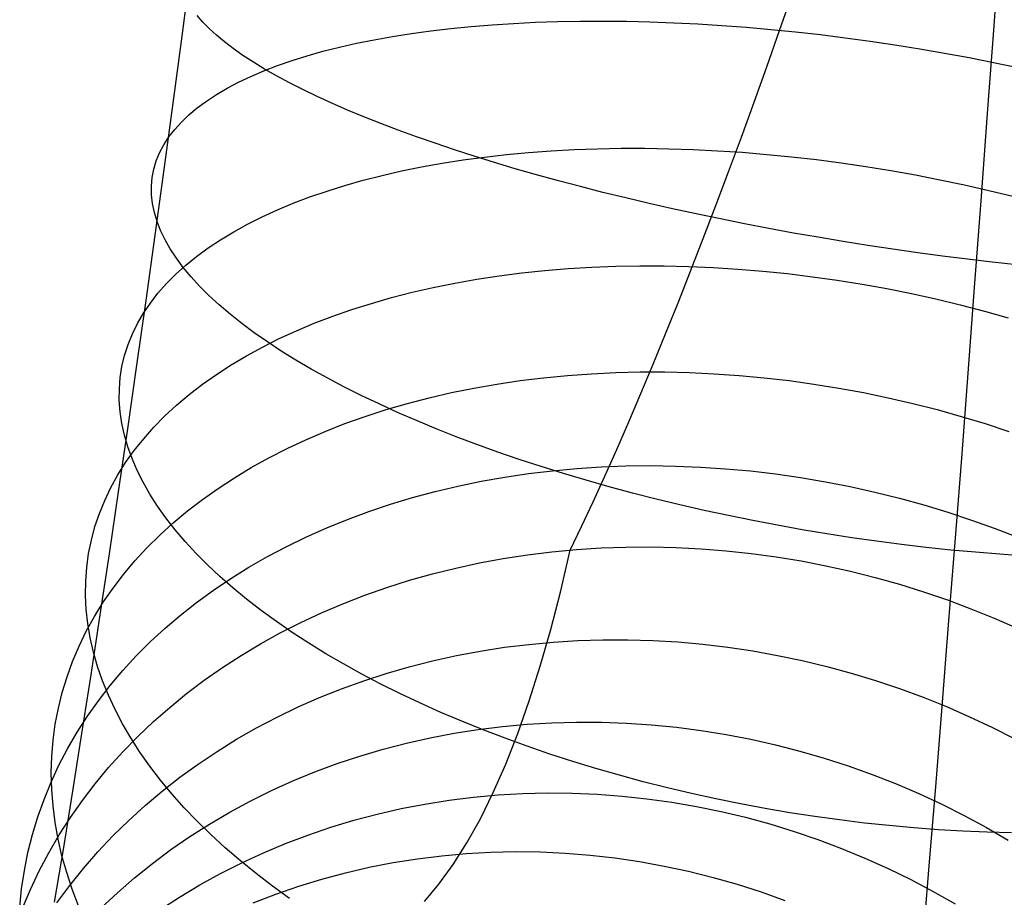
# Model space of a CAD drawing. Header units: millimetres. Extents: x 119 to 175.9, y -203.1 to -153.8.
# Tile 61 of 256: x 125.1 to 126.5, y -181.3 to -180.1. Entities that reach past the tile are written whole.
import ezdxf

# ---------------------------------------------------------------- set-up
doc = ezdxf.new("R2010")
doc.units = ezdxf.units.MM
doc.header["$MEASUREMENT"] = 0
doc.layers.add('Layer 01', color=5, linetype='Continuous', true_color=0x0000ff)

msp = doc.modelspace()

# ---------------------------------------------------------------- linework, layer by layer
at = {"layer": 'Layer 01'}
for p, q in [((126.4446, -180.0871, 32.8462), (126.4532, -179.9678, 32.8298)), ((125.3484, -180.1011, 33.7249), (125.3603, -180.0103, 33.7126)), ((126.155, -180.0936, 34.8411), (126.1721, -180.0443, 34.8255)), ((125.3763, -180.0821, 33.5919), (125.3688, -180.0733, 33.6239)), ((125.3849, -180.0909, 33.5602), (125.3763, -180.0821, 33.5919)), ((125.7112, -180.0907, 34.6542), (125.7389, -180.0879, 34.6737)), ((125.7389, -180.0879, 34.6737), (125.7671, -180.0856, 34.6923)), ((125.7671, -180.0856, 34.6923), (125.796, -180.0837, 34.71)), ((125.796, -180.0837, 34.71), (125.8254, -180.0823, 34.7268)), ((125.8254, -180.0823, 34.7268), (125.8554, -180.0813, 34.7426)), ((125.8554, -180.0813, 34.7426), (125.8859, -180.0807, 34.7575)), ((125.8859, -180.0807, 34.7575), (125.9169, -180.0806, 34.7713)), ((125.9169, -180.0806, 34.7713), (125.9482, -180.0809, 34.7842)), ((125.9482, -180.0809, 34.7842), (125.98, -180.0816, 34.796)), ((125.98, -180.0816, 34.796), (126.0121, -180.0828, 34.8068)), ((126.0121, -180.0828, 34.8068), (126.0446, -180.0844, 34.8166)), ((126.0446, -180.0844, 34.8166), (126.0773, -180.0865, 34.8252)), ((126.0773, -180.0865, 34.8252), (126.1103, -180.0889, 34.8329)), ((126.4359, -180.2057, 32.8667), (126.4446, -180.0871, 32.8462)), ((125.3364, -180.1914, 33.7404), (125.3484, -180.1011, 33.7249)), ((125.3947, -180.0998, 33.5289), (125.3849, -180.0909, 33.5602)), ((125.4056, -180.1089, 33.4979), (125.3947, -180.0998, 33.5289)), ((125.6079, -180.1059, 34.5678), (125.6326, -180.1014, 34.5906)), ((125.6326, -180.1014, 34.5906), (125.6581, -180.0974, 34.6127)), ((125.6581, -180.0974, 34.6127), (125.6843, -180.0938, 34.6339)), ((125.6843, -180.0938, 34.6339), (125.7112, -180.0907, 34.6542)), ((126.1103, -180.0889, 34.8329), (126.1434, -180.0919, 34.8394)), ((126.1379, -180.1423, 34.8585), (126.155, -180.0936, 34.8411)), ((126.1434, -180.0919, 34.8394), (126.1767, -180.0952, 34.8449)), ((126.1767, -180.0952, 34.8449), (126.2101, -180.0989, 34.8492)), ((126.2101, -180.0989, 34.8492), (126.2436, -180.1031, 34.8525)), ((125.4175, -180.1179, 33.4674), (125.4056, -180.1089, 33.4979)), ((125.5609, -180.1159, 34.52), (125.584, -180.1107, 34.5443)), ((125.584, -180.1107, 34.5443), (125.6079, -180.1059, 34.5678)), ((126.2436, -180.1031, 34.8525), (126.2772, -180.1077, 34.8547)), ((126.2772, -180.1077, 34.8547), (126.3107, -180.1127, 34.8557)), ((126.3107, -180.1127, 34.8557), (126.3442, -180.1181, 34.8557)), ((125.4306, -180.1271, 33.4374), (125.4175, -180.1179, 33.4674)), ((125.4447, -180.1362, 33.4078), (125.4306, -180.1271, 33.4374)), ((125.4969, -180.1339, 34.443), (125.5173, -180.1276, 34.4693)), ((125.5173, -180.1276, 34.4693), (125.5386, -180.1215, 34.495)), ((125.5386, -180.1215, 34.495), (125.5609, -180.1159, 34.52)), ((126.3442, -180.1181, 34.8557), (126.3776, -180.1238, 34.8545)), ((126.3776, -180.1238, 34.8545), (126.4109, -180.13, 34.8523)), ((125.4599, -180.1454, 33.3788), (125.4447, -180.1362, 33.4078)), ((125.4588, -180.1479, 34.3886), (125.4774, -180.1407, 34.4161)), ((125.4774, -180.1407, 34.4161), (125.4969, -180.1339, 34.443)), ((126.4109, -180.13, 34.8523), (126.444, -180.1365, 34.8489)), ((126.444, -180.1365, 34.8489), (126.4769, -180.1435, 34.8444)), ((125.4413, -180.1553, 34.3606), (125.4588, -180.1479, 34.3886)), ((125.4761, -180.1547, 33.3504), (125.4599, -180.1454, 33.3788)), ((125.4933, -180.1639, 33.3226), (125.4761, -180.1547, 33.3504)), ((126.1207, -180.1903, 34.8775), (126.1379, -180.1423, 34.8585)), ((125.4092, -180.1714, 34.303), (125.4247, -180.1632, 34.3321)), ((125.4247, -180.1632, 34.3321), (125.4413, -180.1553, 34.3606)), ((125.5115, -180.1732, 33.2954), (125.4933, -180.1639, 33.3226)), ((125.3813, -180.1887, 34.2437), (125.3947, -180.1799, 34.2736)), ((125.3947, -180.1799, 34.2736), (125.4092, -180.1714, 34.303)), ((125.5307, -180.1824, 33.2688), (125.5115, -180.1732, 33.2954)), ((125.3242, -180.2811, 33.759), (125.3364, -180.1914, 33.7404)), ((125.3689, -180.1978, 34.2135), (125.3813, -180.1887, 34.2437)), ((125.5508, -180.1916, 33.243), (125.5307, -180.1824, 33.2688)), ((125.5719, -180.2008, 33.2179), (125.5508, -180.1916, 33.243)), ((126.1035, -180.2376, 34.8983), (126.1207, -180.1903, 34.8775)), ((125.3475, -180.217, 34.152), (125.3577, -180.2073, 34.1829)), ((125.3577, -180.2073, 34.1829), (125.3689, -180.1978, 34.2135)), ((125.5938, -180.2099, 33.1936), (125.5719, -180.2008, 33.2179)), ((126.4272, -180.3235, 32.8913), (126.4359, -180.2057, 32.8667)), ((125.3385, -180.227, 34.1209), (125.3475, -180.217, 34.152)), ((125.6166, -180.219, 33.1701), (125.5938, -180.2099, 33.1936)), ((125.6403, -180.228, 33.1474), (125.6166, -180.219, 33.1701)), ((125.3305, -180.2372, 34.0896), (125.3385, -180.227, 34.1209)), ((125.6648, -180.2369, 33.1255), (125.6403, -180.228, 33.1474)), ((125.3181, -180.2585, 34.0264), (125.3238, -180.2477, 34.0581)), ((125.3238, -180.2477, 34.0581), (125.3305, -180.2372, 34.0896)), ((125.69, -180.2457, 33.1046), (125.6648, -180.2369, 33.1255)), ((125.7161, -180.2545, 33.0845), (125.69, -180.2457, 33.1046)), ((126.0863, -180.2841, 34.9208), (126.1035, -180.2376, 34.8983)), ((125.3136, -180.2694, 33.9946), (125.3181, -180.2585, 34.0264)), ((125.7428, -180.2631, 33.0653), (125.7161, -180.2545, 33.0845)), ((125.7568, -180.2643, 34.7816), (125.7863, -180.261, 34.7979)), ((125.7863, -180.261, 34.7979), (125.8163, -180.2582, 34.8134)), ((125.8163, -180.2582, 34.8134), (125.8469, -180.2559, 34.8279)), ((125.8469, -180.2559, 34.8279), (125.8779, -180.2542, 34.8414)), ((125.8779, -180.2542, 34.8414), (125.9093, -180.2531, 34.8541)), ((125.9093, -180.2531, 34.8541), (125.9411, -180.2525, 34.8657)), ((125.9411, -180.2525, 34.8657), (125.9732, -180.2525, 34.8764)), ((125.9732, -180.2525, 34.8764), (126.0057, -180.253, 34.8861)), ((126.0057, -180.253, 34.8861), (126.0384, -180.2541, 34.8948)), ((126.0384, -180.2541, 34.8948), (126.0714, -180.2557, 34.9025)), ((126.0714, -180.2557, 34.9025), (126.1045, -180.2579, 34.9092)), ((126.1045, -180.2579, 34.9092), (126.1378, -180.2607, 34.9148)), ((126.1378, -180.2607, 34.9148), (126.1712, -180.2639, 34.9194)), ((125.3103, -180.2806, 33.9628), (125.3136, -180.2694, 33.9946)), ((125.6718, -180.2776, 34.7275), (125.6995, -180.2727, 34.7464)), ((125.6995, -180.2727, 34.7464), (125.7279, -180.2682, 34.7644)), ((125.7279, -180.2682, 34.7644), (125.7568, -180.2643, 34.7816)), ((125.7702, -180.2716, 33.0471), (125.7428, -180.2631, 33.0653)), ((125.7983, -180.28, 33.0299), (125.7702, -180.2716, 33.0471)), ((126.1712, -180.2639, 34.9194), (126.2047, -180.2678, 34.923)), ((126.2047, -180.2678, 34.923), (126.2382, -180.2721, 34.9255)), ((126.2382, -180.2721, 34.9255), (126.2717, -180.277, 34.927)), ((125.3081, -180.292, 33.9309), (125.3103, -180.2806, 33.9628)), ((125.312, -180.37, 33.7808), (125.3242, -180.2811, 33.759)), ((125.6185, -180.2891, 34.6874), (125.6448, -180.2831, 34.7078)), ((125.6448, -180.2831, 34.7078), (125.6718, -180.2776, 34.7275)), ((125.8271, -180.2882, 33.0137), (125.7983, -180.28, 33.0299)), ((126.0691, -180.3297, 34.9449), (126.0863, -180.2841, 34.9208)), ((126.2717, -180.277, 34.927), (126.3051, -180.2825, 34.9274)), ((126.3051, -180.2825, 34.9274), (126.3384, -180.2884, 34.9268)), ((125.3071, -180.3035, 33.899), (125.3081, -180.292, 33.9309)), ((125.5681, -180.3027, 34.6442), (125.5929, -180.2956, 34.6661)), ((125.5929, -180.2956, 34.6661), (125.6185, -180.2891, 34.6874)), ((125.8564, -180.2963, 32.9984), (125.8271, -180.2882, 33.0137)), ((125.8862, -180.3042, 32.9842), (125.8564, -180.2963, 32.9984)), ((126.3384, -180.2884, 34.9268), (126.3716, -180.2949, 34.9251)), ((126.3716, -180.2949, 34.9251), (126.4047, -180.3019, 34.9224)), ((125.3073, -180.3153, 33.8672), (125.3071, -180.3035, 33.899)), ((125.5209, -180.3182, 34.5981), (125.5441, -180.3102, 34.6215)), ((125.5441, -180.3102, 34.6215), (125.5681, -180.3027, 34.6442)), ((125.9166, -180.312, 32.9711), (125.8862, -180.3042, 32.9842)), ((125.9475, -180.3196, 32.959), (125.9166, -180.312, 32.9711)), ((126.4047, -180.3019, 34.9224), (126.4375, -180.3093, 34.9186)), ((126.4375, -180.3093, 34.9186), (126.4701, -180.3173, 34.9138)), ((125.3086, -180.3272, 33.8354), (125.3073, -180.3153, 33.8672)), ((125.3111, -180.3392, 33.8038), (125.3086, -180.3272, 33.8354)), ((125.4771, -180.3356, 34.5495), (125.4985, -180.3267, 34.5741)), ((125.4985, -180.3267, 34.5741), (125.5209, -180.3182, 34.5981)), ((125.9788, -180.327, 32.948), (125.9475, -180.3196, 32.959)), ((126.0105, -180.3341, 32.9381), (125.9788, -180.327, 32.948)), ((126.4184, -180.4404, 32.9199), (126.4272, -180.3235, 32.8913)), ((125.3147, -180.3513, 33.7724), (125.3111, -180.3392, 33.8038)), ((125.4565, -180.3451, 34.5243), (125.4771, -180.3356, 34.5495)), ((126.0426, -180.3411, 32.9293), (126.0105, -180.3341, 32.9381)), ((126.052, -180.3745, 34.9707), (126.0691, -180.3297, 34.9449)), ((125.3195, -180.3636, 33.7411), (125.3147, -180.3513, 33.7724)), ((125.4369, -180.3549, 34.4985), (125.4565, -180.3451, 34.5243)), ((126.0751, -180.3479, 32.9215), (126.0426, -180.3411, 32.9293)), ((126.1078, -180.3545, 32.915), (126.0751, -180.3479, 32.9215)), ((125.3254, -180.3759, 33.7101), (125.3195, -180.3636, 33.7411)), ((125.4005, -180.3759, 34.4453), (125.4182, -180.3652, 34.4722)), ((125.4182, -180.3652, 34.4722), (125.4369, -180.3549, 34.4985)), ((126.1407, -180.3608, 32.9095), (126.1078, -180.3545, 32.915)), ((126.1739, -180.3669, 32.9052), (126.1407, -180.3608, 32.9095)), ((126.2073, -180.3727, 32.902), (126.1739, -180.3669, 32.9052)), ((125.2998, -180.4582, 33.8058), (125.312, -180.37, 33.7808)), ((125.3325, -180.3884, 33.6793), (125.3254, -180.3759, 33.7101)), ((125.3838, -180.387, 34.418), (125.4005, -180.3759, 34.4453)), ((126.0349, -180.4184, 34.998), (126.052, -180.3745, 34.9707)), ((126.2407, -180.3783, 32.9), (126.2073, -180.3727, 32.902)), ((126.2743, -180.3836, 32.8991), (126.2407, -180.3783, 32.9)), ((125.3407, -180.4009, 33.6489), (125.3325, -180.3884, 33.6793)), ((125.3681, -180.3986, 34.3903), (125.3838, -180.387, 34.418)), ((126.3079, -180.3887, 32.8994), (126.2743, -180.3836, 32.8991)), ((126.3416, -180.3935, 32.9008), (126.3079, -180.3887, 32.8994)), ((126.3752, -180.398, 32.9033), (126.3416, -180.3935, 32.9008)), ((125.3501, -180.4134, 33.6188), (125.3407, -180.4009, 33.6489)), ((125.3535, -180.4105, 34.3622), (125.3681, -180.3986, 34.3903)), ((126.4087, -180.4022, 32.9071), (126.3752, -180.398, 32.9033)), ((126.4422, -180.4062, 32.9119), (126.4087, -180.4022, 32.9071)), ((126.4754, -180.4098, 32.9179), (126.4422, -180.4062, 32.9119)), ((125.3399, -180.4227, 34.3337), (125.3535, -180.4105, 34.3622)), ((125.3605, -180.426, 33.5891), (125.3501, -180.4134, 33.6188)), ((125.8071, -180.4209, 34.9207), (125.8382, -180.4176, 34.9338)), ((125.8382, -180.4176, 34.9338), (125.8697, -180.415, 34.946)), ((125.8697, -180.415, 34.946), (125.9016, -180.4131, 34.9574)), ((125.9016, -180.4131, 34.9574), (125.9339, -180.4118, 34.9678)), ((125.9339, -180.4118, 34.9678), (125.9664, -180.4112, 34.9773)), ((125.9664, -180.4112, 34.9773), (125.9992, -180.4113, 34.9859)), ((125.9992, -180.4113, 34.9859), (126.0323, -180.4121, 34.9936)), ((126.018, -180.4613, 35.0269), (126.0349, -180.4184, 34.998)), ((126.0323, -180.4121, 34.9936), (126.0655, -180.4135, 35.0003)), ((126.0655, -180.4135, 35.0003), (126.0988, -180.4156, 35.006)), ((126.0988, -180.4156, 35.006), (126.1323, -180.4184, 35.0108)), ((126.1323, -180.4184, 35.0108), (126.1658, -180.4218, 35.0146)), ((125.3274, -180.4353, 34.3048), (125.3399, -180.4227, 34.3337)), ((125.3721, -180.4387, 33.5598), (125.3605, -180.426, 33.5891)), ((125.7166, -180.4346, 34.8763), (125.7463, -180.4294, 34.8919)), ((125.7463, -180.4294, 34.8919), (125.7764, -180.4248, 34.9067)), ((125.7764, -180.4248, 34.9067), (125.8071, -180.4209, 34.9207)), ((126.1658, -180.4218, 35.0146), (126.1994, -180.4259, 35.0174)), ((126.1994, -180.4259, 35.0174), (126.2329, -180.4306, 35.0193)), ((126.2329, -180.4306, 35.0193), (126.2664, -180.436, 35.0202)), ((125.3159, -180.4483, 34.2757), (125.3274, -180.4353, 34.3048)), ((125.3847, -180.4513, 33.531), (125.3721, -180.4387, 33.5598)), ((125.6313, -180.4541, 34.8246), (125.6591, -180.447, 34.8426)), ((125.6591, -180.447, 34.8426), (125.6876, -180.4405, 34.8598)), ((125.6876, -180.4405, 34.8598), (125.7166, -180.4346, 34.8763)), ((126.2664, -180.436, 35.0202), (126.2997, -180.442, 35.0201)), ((126.2997, -180.442, 35.0201), (126.333, -180.4487, 35.019)), ((126.4096, -180.5563, 32.9525), (126.4184, -180.4404, 32.9199)), ((125.2874, -180.5453, 33.8337), (125.2998, -180.4582, 33.8058)), ((125.3056, -180.4616, 34.2463), (125.3159, -180.4483, 34.2757)), ((125.3984, -180.4639, 33.5027), (125.3847, -180.4513, 33.531)), ((125.6041, -180.4619, 34.8058), (125.6313, -180.4541, 34.8246)), ((126.333, -180.4487, 35.019), (126.366, -180.456, 35.0169)), ((126.366, -180.456, 35.0169), (126.3989, -180.4639, 35.0138)), ((125.2964, -180.4751, 34.2166), (125.3056, -180.4616, 34.2463)), ((125.4132, -180.4765, 33.4749), (125.3984, -180.4639, 33.5027)), ((125.5519, -180.4792, 34.7661), (125.5776, -180.4703, 34.7863)), ((125.5776, -180.4703, 34.7863), (125.6041, -180.4619, 34.8058)), ((126.0011, -180.5031, 35.0574), (126.018, -180.4613, 35.0269)), ((126.3989, -180.4639, 35.0138), (126.4315, -180.4724, 35.0098)), ((126.4315, -180.4724, 35.0098), (126.4637, -180.4816, 35.0048)), ((125.2883, -180.489, 34.1868), (125.2964, -180.4751, 34.2166)), ((125.429, -180.4891, 33.4476), (125.4132, -180.4765, 33.4749)), ((125.5269, -180.4888, 34.7453), (125.5519, -180.4792, 34.7661)), ((125.2813, -180.5032, 34.1568), (125.2883, -180.489, 34.1868)), ((125.4458, -180.5016, 33.4209), (125.429, -180.4891, 33.4476)), ((125.4794, -180.5096, 34.7017), (125.5027, -180.4989, 34.7238)), ((125.5027, -180.4989, 34.7238), (125.5269, -180.4888, 34.7453)), ((125.2755, -180.5176, 34.1267), (125.2813, -180.5032, 34.1568)), ((125.4636, -180.514, 33.3949), (125.4458, -180.5016, 33.4209)), ((125.4568, -180.5209, 34.6789), (125.4794, -180.5096, 34.7017)), ((125.9844, -180.5439, 35.0894), (126.0011, -180.5031, 35.0574)), ((125.2708, -180.5322, 34.0965), (125.2755, -180.5176, 34.1267)), ((125.4352, -180.5327, 34.6556), (125.4568, -180.5209, 34.6789)), ((125.4824, -180.5263, 33.3695), (125.4636, -180.514, 33.3949)), ((125.5022, -180.5386, 33.3448), (125.4824, -180.5263, 33.3695)), ((125.2673, -180.547, 34.0663), (125.2708, -180.5322, 34.0965)), ((125.4145, -180.545, 34.6318), (125.4352, -180.5327, 34.6556)), ((125.5228, -180.5507, 33.3208), (125.5022, -180.5386, 33.3448)), ((125.265, -180.5621, 34.036), (125.2673, -180.547, 34.0663)), ((125.2751, -180.6315, 33.8648), (125.2874, -180.5453, 33.8337)), ((125.3947, -180.5579, 34.6074), (125.4145, -180.545, 34.6318)), ((125.5444, -180.5627, 33.2975), (125.5228, -180.5507, 33.3208)), ((125.9678, -180.5835, 35.1228), (125.9844, -180.5439, 35.0894)), ((125.2638, -180.5773, 34.0058), (125.265, -180.5621, 34.036)), ((125.3758, -180.5712, 34.5826), (125.3947, -180.5579, 34.6074)), ((125.5669, -180.5746, 33.2751), (125.5444, -180.5627, 33.2975)), ((125.7733, -180.5709, 35.0356), (125.8047, -180.5663, 35.0479)), ((125.8047, -180.5663, 35.0479), (125.8364, -180.5624, 35.0594)), ((125.8364, -180.5624, 35.0594), (125.8686, -180.5593, 35.0701)), ((125.8686, -180.5593, 35.0701), (125.901, -180.557, 35.08)), ((125.901, -180.557, 35.08), (125.9338, -180.5554, 35.089)), ((125.9338, -180.5554, 35.089), (125.9668, -180.5546, 35.0972)), ((125.9668, -180.5546, 35.0972), (126, -180.5546, 35.1045)), ((126, -180.5546, 35.1045), (126.0334, -180.5554, 35.111)), ((126.0334, -180.5554, 35.111), (126.0669, -180.557, 35.1166)), ((126.0669, -180.557, 35.1166), (126.1005, -180.5593, 35.1213)), ((126.1005, -180.5593, 35.1213), (126.1341, -180.5624, 35.1251)), ((126.1341, -180.5624, 35.1251), (126.1678, -180.5663, 35.128)), ((126.1678, -180.5663, 35.128), (126.2014, -180.5709, 35.13)), ((126.4009, -180.6709, 32.9891), (126.4096, -180.5563, 32.9525)), ((125.2637, -180.5927, 33.9756), (125.2638, -180.5773, 34.0058)), ((125.3579, -180.585, 34.5573), (125.3758, -180.5712, 34.5826)), ((125.5902, -180.5863, 33.2534), (125.5669, -180.5746, 33.2751)), ((125.712, -180.5825, 35.0086), (125.7424, -180.5764, 35.0225)), ((125.7424, -180.5764, 35.0225), (125.7733, -180.5709, 35.0356)), ((126.2014, -180.5709, 35.13), (126.235, -180.5764, 35.1311)), ((126.235, -180.5764, 35.1311), (126.2684, -180.5825, 35.1313)), ((125.2648, -180.6083, 33.9455), (125.2637, -180.5927, 33.9756)), ((125.341, -180.5993, 34.5316), (125.3579, -180.585, 34.5573)), ((125.6143, -180.5978, 33.2325), (125.5902, -180.5863, 33.2534)), ((125.6527, -180.5971, 34.9786), (125.6821, -180.5894, 34.994)), ((125.6821, -180.5894, 34.994), (125.712, -180.5825, 35.0086)), ((125.9514, -180.622, 35.1576), (125.9678, -180.5835, 35.1228)), ((126.2684, -180.5825, 35.1313), (126.3017, -180.5894, 35.1307)), ((126.3017, -180.5894, 35.1307), (126.3348, -180.5971, 35.1291)), ((125.3252, -180.614, 34.5055), (125.341, -180.5993, 34.5316)), ((125.5958, -180.6146, 34.9458), (125.6239, -180.6055, 34.9626)), ((125.6392, -180.6092, 33.2125), (125.6143, -180.5978, 33.2325)), ((125.6239, -180.6055, 34.9626), (125.6527, -180.5971, 34.9786)), ((126.3348, -180.5971, 35.1291), (126.3676, -180.6055, 35.1266)), ((126.3676, -180.6055, 35.1266), (126.4002, -180.6146, 35.1232)), ((125.2671, -180.624, 33.9156), (125.2648, -180.6083, 33.9455)), ((125.3103, -180.6292, 34.479), (125.3252, -180.614, 34.5055)), ((125.5683, -180.6244, 34.9283), (125.5958, -180.6146, 34.9458)), ((125.6649, -180.6203, 33.1934), (125.6392, -180.6092, 33.2125)), ((126.4002, -180.6146, 35.1232), (126.4325, -180.6244, 35.1189)), ((125.2627, -180.7165, 33.8988), (125.2751, -180.6315, 33.8648)), ((125.2706, -180.6398, 33.8858), (125.2671, -180.624, 33.9156)), ((125.2966, -180.6448, 34.4522), (125.3103, -180.6292, 34.479)), ((125.5415, -180.6349, 34.9102), (125.5683, -180.6244, 34.9283)), ((125.6913, -180.6313, 33.1751), (125.6649, -180.6203, 33.1934)), ((125.7184, -180.642, 33.1578), (125.6913, -180.6313, 33.1751)), ((125.9352, -180.6592, 35.1939), (125.9514, -180.622, 35.1576)), ((126.4325, -180.6244, 35.1189), (126.4645, -180.6349, 35.1138)), ((125.2752, -180.6556, 33.8562), (125.2706, -180.6398, 33.8858)), ((125.2839, -180.6607, 34.4251), (125.2966, -180.6448, 34.4522)), ((125.4901, -180.6579, 34.8721), (125.5154, -180.6461, 34.8915)), ((125.5154, -180.6461, 34.8915), (125.5415, -180.6349, 34.9102)), ((125.7462, -180.6525, 33.1414), (125.7184, -180.642, 33.1578)), ((125.2809, -180.6716, 33.8269), (125.2752, -180.6556, 33.8562)), ((125.4656, -180.6705, 34.8522), (125.4901, -180.6579, 34.8721)), ((125.7747, -180.6627, 33.126), (125.7462, -180.6525, 33.1414)), ((125.9191, -180.6952, 35.2314), (125.9352, -180.6592, 35.1939)), ((125.2722, -180.677, 34.3978), (125.2839, -180.6607, 34.4251)), ((125.2878, -180.6876, 33.7978), (125.2809, -180.6716, 33.8269)), ((125.4418, -180.6836, 34.8317), (125.4656, -180.6705, 34.8522)), ((125.8037, -180.6726, 33.1116), (125.7747, -180.6627, 33.126)), ((125.8333, -180.6823, 33.0981), (125.8037, -180.6726, 33.1116)), ((126.3921, -180.7843, 33.0297), (126.4009, -180.6709, 32.9891)), ((125.2617, -180.6937, 34.3702), (125.2722, -180.677, 34.3978)), ((125.419, -180.6974, 34.8106), (125.4418, -180.6836, 34.8317)), ((125.8634, -180.6917, 33.0857), (125.8333, -180.6823, 33.0981)), ((125.8486, -180.688, 35.2011), (125.8814, -180.685, 35.21)), ((125.8814, -180.685, 35.21), (125.9144, -180.6828, 35.2182)), ((125.9144, -180.6828, 35.2182), (125.9477, -180.6815, 35.2256)), ((125.9477, -180.6815, 35.2256), (125.9811, -180.6811, 35.2322)), ((125.9811, -180.6811, 35.2322), (126.0147, -180.6816, 35.238)), ((126.0147, -180.6816, 35.238), (126.0484, -180.683, 35.2431)), ((126.0484, -180.683, 35.2431), (126.0822, -180.6852, 35.2474)), ((126.0822, -180.6852, 35.2474), (126.116, -180.6883, 35.2508)), ((125.2523, -180.7107, 34.3424), (125.2617, -180.6937, 34.3702)), ((125.2958, -180.7036, 33.7691), (125.2878, -180.6876, 33.7978)), ((125.397, -180.7118, 34.789), (125.419, -180.6974, 34.8106)), ((125.7522, -180.7023, 35.17), (125.784, -180.6967, 35.1811)), ((125.784, -180.6967, 35.1811), (125.8161, -180.6919, 35.1914)), ((125.8161, -180.6919, 35.1914), (125.8486, -180.688, 35.2011)), ((125.894, -180.7008, 33.0743), (125.8634, -180.6917, 33.0857)), ((125.9033, -180.7299, 35.2703), (125.9191, -180.6952, 35.2314)), ((126.116, -180.6883, 35.2508), (126.1497, -180.6923, 35.2535)), ((126.1497, -180.6923, 35.2535), (126.1834, -180.6971, 35.2554)), ((126.1834, -180.6971, 35.2554), (126.217, -180.7028, 35.2564)), ((125.244, -180.7281, 34.3144), (125.2523, -180.7107, 34.3424)), ((125.305, -180.7197, 33.7407), (125.2958, -180.7036, 33.7691)), ((125.3759, -180.7268, 34.767), (125.397, -180.7118, 34.789)), ((125.69, -180.7161, 35.1456), (125.7209, -180.7088, 35.1581)), ((125.7209, -180.7088, 35.1581), (125.7522, -180.7023, 35.17)), ((125.9251, -180.7096, 33.0639), (125.894, -180.7008, 33.0743)), ((125.9566, -180.7181, 33.0546), (125.9251, -180.7096, 33.0639)), ((126.217, -180.7028, 35.2564), (126.2505, -180.7094, 35.2567)), ((126.2505, -180.7094, 35.2567), (126.2838, -180.7168, 35.2561)), ((125.2503, -180.8002, 33.9358), (125.2627, -180.7165, 33.8988)), ((125.3152, -180.7357, 33.7127), (125.305, -180.7197, 33.7407)), ((125.6298, -180.7333, 35.1186), (125.6597, -180.7243, 35.1325)), ((125.6597, -180.7243, 35.1325), (125.69, -180.7161, 35.1456)), ((125.9884, -180.7262, 33.0463), (125.9566, -180.7181, 33.0546)), ((126.0206, -180.7341, 33.0392), (125.9884, -180.7262, 33.0463)), ((126.2838, -180.7168, 35.2561), (126.3169, -180.725, 35.2547)), ((126.3169, -180.725, 35.2547), (126.3497, -180.734, 35.2525)), ((125.2369, -180.7457, 34.2863), (125.244, -180.7281, 34.3144)), ((125.3266, -180.7517, 33.6851), (125.3152, -180.7357, 33.7127)), ((125.3557, -180.7423, 34.7445), (125.3759, -180.7268, 34.767)), ((125.6005, -180.7431, 35.1041), (125.6298, -180.7333, 35.1186)), ((125.8878, -180.7632, 35.3104), (125.9033, -180.7299, 35.2703)), ((126.0532, -180.7415, 33.0331), (126.0206, -180.7341, 33.0392)), ((126.3497, -180.734, 35.2525), (126.3822, -180.7439, 35.2495)), ((125.2308, -180.7635, 34.2581), (125.2369, -180.7457, 34.2863)), ((125.3391, -180.7677, 33.6579), (125.3266, -180.7517, 33.6851)), ((125.3364, -180.7585, 34.7215), (125.3557, -180.7423, 34.7445)), ((125.5719, -180.7537, 35.089), (125.6005, -180.7431, 35.1041)), ((126.0859, -180.7486, 33.0281), (126.0532, -180.7415, 33.0331)), ((126.119, -180.7553, 33.0242), (126.0859, -180.7486, 33.0281)), ((126.3822, -180.7439, 35.2495), (126.4143, -180.7546, 35.2458)), ((125.226, -180.7817, 34.2299), (125.2308, -180.7635, 34.2581)), ((125.3182, -180.7751, 34.6982), (125.3364, -180.7585, 34.7215)), ((125.5165, -180.7773, 35.057), (125.5438, -180.7651, 35.0733)), ((125.5438, -180.7651, 35.0733), (125.5719, -180.7537, 35.089)), ((125.8724, -180.7952, 35.3518), (125.8878, -180.7632, 35.3104)), ((126.1522, -180.7617, 33.0213), (126.119, -180.7553, 33.0242)), ((126.1855, -180.7677, 33.0196), (126.1522, -180.7617, 33.0213)), ((126.4143, -180.7546, 35.2458), (126.4461, -180.7661, 35.2412)), ((126.4461, -180.7661, 35.2412), (126.4775, -180.7783, 35.2358)), ((125.3009, -180.7923, 34.6744), (125.3182, -180.7751, 34.6982)), ((125.3526, -180.7836, 33.6312), (125.3391, -180.7677, 33.6579)), ((125.4898, -180.7902, 35.0402), (125.5165, -180.7773, 35.057)), ((126.2189, -180.7732, 33.019), (126.1855, -180.7677, 33.0196)), ((126.2525, -180.7784, 33.0195), (126.2189, -180.7732, 33.019)), ((126.286, -180.7832, 33.0211), (126.2525, -180.7784, 33.0195)), ((125.2223, -180.8, 34.2016), (125.226, -180.7817, 34.2299)), ((125.2846, -180.8099, 34.6503), (125.3009, -180.7923, 34.6744)), ((125.3672, -180.7995, 33.6051), (125.3526, -180.7836, 33.6312)), ((125.4639, -180.8039, 35.0227), (125.4898, -180.7902, 35.0402)), ((125.8808, -180.7945, 35.3536), (125.9141, -180.7923, 35.3605)), ((125.9141, -180.7923, 35.3605), (125.9477, -180.7912, 35.3668)), ((125.9477, -180.7912, 35.3668), (125.9814, -180.791, 35.3723)), ((125.9814, -180.791, 35.3723), (126.0152, -180.7917, 35.3772)), ((126.0152, -180.7917, 35.3772), (126.049, -180.7934, 35.3814)), ((126.3195, -180.7876, 33.0239), (126.286, -180.7832, 33.0211)), ((126.353, -180.7916, 33.0277), (126.3195, -180.7876, 33.0239)), ((126.3864, -180.7951, 33.0326), (126.353, -180.7916, 33.0277)), ((126.3833, -180.8961, 33.0741), (126.3921, -180.7843, 33.0297)), ((125.2197, -180.8186, 34.1734), (125.2223, -180.8, 34.2016)), ((125.2379, -180.8826, 33.9757), (125.2503, -180.8002, 33.9358)), ((125.3828, -180.8152, 33.5795), (125.3672, -180.7995, 33.6051)), ((125.4387, -180.8184, 35.0048), (125.4639, -180.8039, 35.0227)), ((125.7821, -180.8066, 35.329), (125.8147, -180.8016, 35.3378)), ((125.8147, -180.8016, 35.3378), (125.8476, -180.7976, 35.346)), ((125.8476, -180.7976, 35.346), (125.8808, -180.7945, 35.3536)), ((125.8597, -180.8501, 35.4301), (125.8724, -180.7952, 35.3518)), ((126.049, -180.7934, 35.3814), (126.0829, -180.7961, 35.3849)), ((126.0829, -180.7961, 35.3849), (126.1167, -180.7997, 35.3877)), ((126.1167, -180.7997, 35.3877), (126.1505, -180.8043, 35.3897)), ((126.1505, -180.8043, 35.3897), (126.1841, -180.8099, 35.3911)), ((126.4196, -180.7982, 33.0386), (126.3864, -180.7951, 33.0326)), ((126.4526, -180.8009, 33.0457), (126.4196, -180.7982, 33.0386)), ((126.4855, -180.8032, 33.0538), (126.4526, -180.8009, 33.0457)), ((125.2183, -180.8373, 34.1451), (125.2197, -180.8186, 34.1734)), ((125.2694, -180.828, 34.6259), (125.2846, -180.8099, 34.6503)), ((125.3994, -180.8308, 33.5544), (125.3828, -180.8152, 33.5795)), ((125.4144, -180.8335, 34.9864), (125.4387, -180.8184, 35.0048)), ((125.718, -180.8195, 35.3094), (125.7499, -180.8126, 35.3195)), ((125.7499, -180.8126, 35.3195), (125.7821, -180.8066, 35.329)), ((126.1841, -180.8099, 35.3911), (126.2176, -180.8163, 35.3918)), ((126.2176, -180.8163, 35.3918), (126.251, -180.8237, 35.3918)), ((125.2552, -180.8466, 34.6012), (125.2694, -180.828, 34.6259)), ((125.417, -180.8462, 33.53), (125.3994, -180.8308, 33.5544)), ((125.6555, -180.836, 35.2873), (125.6865, -180.8273, 35.2986)), ((125.6865, -180.8273, 35.2986), (125.718, -180.8195, 35.3094)), ((126.251, -180.8237, 35.3918), (126.2841, -180.8321, 35.391)), ((126.2841, -180.8321, 35.391), (126.3169, -180.8413, 35.3896)), ((125.2181, -180.8562, 34.117), (125.2183, -180.8373, 34.1451)), ((125.3908, -180.8493, 34.9674), (125.4144, -180.8335, 34.9864)), ((125.595, -180.8562, 35.263), (125.625, -180.8456, 35.2754)), ((125.625, -180.8456, 35.2754), (125.6555, -180.836, 35.2873)), ((126.3169, -180.8413, 35.3896), (126.3495, -180.8514, 35.3874)), ((125.219, -180.8753, 34.0889), (125.2181, -180.8562, 34.117)), ((125.2421, -180.8656, 34.5763), (125.2552, -180.8466, 34.6012)), ((125.3681, -180.8658, 34.948), (125.3908, -180.8493, 34.9674)), ((125.4356, -180.8616, 33.5061), (125.417, -180.8462, 33.53)), ((125.5656, -180.8676, 35.2499), (125.595, -180.8562, 35.263)), ((125.8462, -180.9024, 35.51), (125.8597, -180.8501, 35.4301)), ((126.3495, -180.8514, 35.3874), (126.3816, -180.8625, 35.3846)), ((125.2301, -180.885, 34.5511), (125.2421, -180.8656, 34.5763)), ((125.3463, -180.883, 34.9282), (125.3681, -180.8658, 34.948)), ((125.4552, -180.8767, 33.483), (125.4356, -180.8616, 33.5061)), ((125.5367, -180.8799, 35.2364), (125.5656, -180.8676, 35.2499)), ((126.3816, -180.8625, 35.3846), (126.4134, -180.8744, 35.3811)), ((125.2211, -180.8944, 34.061), (125.219, -180.8753, 34.0889)), ((125.2191, -180.9048, 34.5257), (125.2301, -180.885, 34.5511)), ((125.2255, -180.9636, 34.0185), (125.2379, -180.8826, 33.9757)), ((125.3255, -180.9008, 34.9079), (125.3463, -180.883, 34.9282)), ((125.4757, -180.8916, 33.4605), (125.4552, -180.8767, 33.483)), ((125.5086, -180.893, 35.2223), (125.5367, -180.8799, 35.2364)), ((126.4134, -180.8744, 35.3811), (126.4448, -180.8872, 35.3768)), ((125.2244, -180.9137, 34.0333), (125.2211, -180.8944, 34.061)), ((125.4971, -180.9063, 33.4388), (125.4757, -180.8916, 33.4605)), ((125.481, -180.907, 35.2077), (125.5086, -180.893, 35.2223)), ((126.3746, -181.0064, 33.1224), (126.3833, -180.8961, 33.0741)), ((126.4448, -180.8872, 35.3768), (126.4757, -180.9008, 35.3719)), ((125.2093, -180.925, 34.5001), (125.2191, -180.9048, 34.5257)), ((125.3055, -180.9192, 34.8873), (125.3255, -180.9008, 34.9079)), ((125.4542, -180.9218, 35.1927), (125.481, -180.907, 35.2077)), ((125.5194, -180.9208, 33.4178), (125.4971, -180.9063, 33.4388)), ((125.832, -180.9521, 35.5916), (125.8462, -180.9024, 35.51)), ((125.2006, -180.9455, 34.4744), (125.2093, -180.925, 34.5001)), ((125.2288, -180.933, 34.0057), (125.2244, -180.9137, 34.0333)), ((125.2865, -180.9382, 34.8663), (125.3055, -180.9192, 34.8873)), ((125.4281, -180.9374, 35.1771), (125.4542, -180.9218, 35.1927)), ((125.5425, -180.9351, 33.3976), (125.5194, -180.9208, 33.4178)), ((125.7836, -180.9265, 35.5244), (125.8164, -180.9225, 35.5326)), ((125.8164, -180.9225, 35.5326), (125.8496, -180.9194, 35.5402)), ((125.8496, -180.9194, 35.5402), (125.8829, -180.9174, 35.5472)), ((125.8829, -180.9174, 35.5472), (125.9165, -180.9163, 35.5537)), ((125.9165, -180.9163, 35.5537), (125.9501, -180.9163, 35.5595)), ((125.9501, -180.9163, 35.5595), (125.9838, -180.9173, 35.5647)), ((125.9838, -180.9173, 35.5647), (126.0176, -180.9193, 35.5694)), ((126.0176, -180.9193, 35.5694), (126.0514, -180.9223, 35.5734)), ((126.0514, -180.9223, 35.5734), (126.0851, -180.9263, 35.5767)), ((125.2344, -180.9523, 33.9784), (125.2288, -180.933, 34.0057)), ((125.2685, -180.9578, 34.845), (125.2865, -180.9382, 34.8663)), ((125.4028, -180.9538, 35.1612), (125.4281, -180.9374, 35.1771)), ((125.5665, -180.949, 33.3781), (125.5425, -180.9351, 33.3976)), ((125.6867, -180.9447, 35.4964), (125.7187, -180.9376, 35.5063)), ((125.7187, -180.9376, 35.5063), (125.7509, -180.9316, 35.5156)), ((125.7509, -180.9316, 35.5156), (125.7836, -180.9265, 35.5244)), ((126.0851, -180.9263, 35.5767), (126.1188, -180.9314, 35.5795)), ((126.1188, -180.9314, 35.5795), (126.1523, -180.9374, 35.5816)), ((126.1523, -180.9374, 35.5816), (126.1857, -180.9444, 35.5831)), ((125.1931, -180.9663, 34.4486), (125.2006, -180.9455, 34.4744)), ((125.5913, -180.9627, 33.3595), (125.5665, -180.949, 33.3781)), ((125.6552, -180.9527, 35.486), (125.6867, -180.9447, 35.4964)), ((125.8171, -180.999, 35.6746), (125.832, -180.9521, 35.5916)), ((126.1857, -180.9444, 35.5831), (126.2189, -180.9524, 35.5839)), ((125.2131, -181.043, 34.0642), (125.2255, -180.9636, 34.0185)), ((125.2411, -180.9717, 33.9514), (125.2344, -180.9523, 33.9784)), ((125.2515, -180.9779, 34.8233), (125.2685, -180.9578, 34.845)), ((125.3782, -180.971, 35.1448), (125.4028, -180.9538, 35.1612)), ((125.6168, -180.9761, 33.3417), (125.5913, -180.9627, 33.3595)), ((125.5936, -180.9717, 35.4636), (125.6241, -180.9617, 35.4751)), ((125.6241, -180.9617, 35.4751), (125.6552, -180.9527, 35.486)), ((126.2189, -180.9524, 35.5839), (126.2518, -180.9613, 35.5841)), ((126.2518, -180.9613, 35.5841), (126.2845, -180.9712, 35.5837)), ((125.1866, -180.9874, 34.4227), (125.1931, -180.9663, 34.4486)), ((125.2355, -180.9986, 34.8014), (125.2515, -180.9779, 34.8233)), ((125.249, -180.991, 33.9247), (125.2411, -180.9717, 33.9514)), ((125.3545, -180.9889, 35.1279), (125.3782, -180.971, 35.1448)), ((125.5635, -180.9825, 35.4517), (125.5936, -180.9717, 35.4636)), ((125.6431, -180.9892, 33.3248), (125.6168, -180.9761, 33.3417)), ((126.2845, -180.9712, 35.5837), (126.3169, -180.9821, 35.5826)), ((125.1814, -181.0087, 34.3967), (125.1866, -180.9874, 34.4227)), ((125.258, -181.0104, 33.8983), (125.249, -180.991, 33.9247)), ((125.3317, -181.0076, 35.1107), (125.3545, -180.9889, 35.1279)), ((125.5339, -180.9944, 35.4393), (125.5635, -180.9825, 35.4517)), ((125.6701, -181.002, 33.3087), (125.6431, -180.9892, 33.3248)), ((126.3169, -180.9821, 35.5826), (126.3489, -180.9939, 35.5809)), ((125.2206, -181.0197, 34.7792), (125.2355, -180.9986, 34.8014)), ((125.505, -181.0071, 35.4264), (125.5339, -180.9944, 35.4393)), ((125.6977, -181.0144, 33.2936), (125.6701, -181.002, 33.3087)), ((125.8015, -181.043, 35.759), (125.8171, -180.999, 35.6746)), ((126.3489, -180.9939, 35.5809), (126.3805, -181.0066, 35.5785)), ((125.1773, -181.0303, 34.3708), (125.1814, -181.0087, 34.3967)), ((125.2681, -181.0297, 33.8723), (125.258, -181.0104, 33.8983)), ((125.3097, -181.0269, 35.0932), (125.3317, -181.0076, 35.1107)), ((125.4767, -181.0208, 35.4131), (125.505, -181.0071, 35.4264)), ((125.726, -181.0264, 33.2794), (125.6977, -181.0144, 33.2936)), ((126.3659, -181.1149, 33.1745), (126.3746, -181.0064, 33.1224)), ((126.3805, -181.0066, 35.5785), (126.4116, -181.0202, 35.5756)), ((125.1743, -181.0521, 34.3448), (125.1773, -181.0303, 34.3708)), ((125.2067, -181.0413, 34.7567), (125.2206, -181.0197, 34.7792)), ((125.2793, -181.0489, 33.8467), (125.2681, -181.0297, 33.8723)), ((125.2886, -181.0469, 35.0752), (125.3097, -181.0269, 35.0932)), ((125.449, -181.0353, 35.3994), (125.4767, -181.0208, 35.4131)), ((125.7549, -181.0381, 33.2661), (125.726, -181.0264, 33.2794)), ((125.7811, -181.0334, 35.7294), (125.8142, -181.0303, 35.7371)), ((125.8142, -181.0303, 35.7371), (125.8476, -181.0284, 35.7443)), ((125.8476, -181.0284, 35.7443), (125.881, -181.0275, 35.751)), ((125.881, -181.0275, 35.751), (125.9146, -181.0276, 35.7571)), ((125.9146, -181.0276, 35.7571), (125.9483, -181.0288, 35.7627)), ((125.9483, -181.0288, 35.7627), (125.982, -181.0311, 35.7678)), ((125.982, -181.0311, 35.7678), (126.0157, -181.0344, 35.7724)), ((126.4116, -181.0202, 35.5756), (126.4423, -181.0347, 35.5719)), ((125.1939, -181.0634, 34.7341), (125.2067, -181.0413, 34.7567)), ((125.2008, -181.1207, 34.1126), (125.2131, -181.043, 34.0642)), ((125.422, -181.0507, 35.3852), (125.449, -181.0353, 35.3994)), ((125.6833, -181.0487, 35.7034), (125.7156, -181.0426, 35.7126)), ((125.7156, -181.0426, 35.7126), (125.7482, -181.0374, 35.7213)), ((125.7482, -181.0374, 35.7213), (125.7811, -181.0334, 35.7294)), ((125.7844, -181.0494, 33.2538), (125.7549, -181.0381, 33.2661)), ((125.7853, -181.0843, 35.8447), (125.8015, -181.043, 35.759)), ((126.0157, -181.0344, 35.7724), (126.0493, -181.0388, 35.7763)), ((126.0493, -181.0388, 35.7763), (126.0828, -181.0442, 35.7798)), ((126.0828, -181.0442, 35.7798), (126.1162, -181.0506, 35.7827)), ((126.4423, -181.0347, 35.5719), (126.4725, -181.0501, 35.5677)), ((125.1725, -181.0741, 34.3189), (125.1743, -181.0521, 34.3448)), ((125.2685, -181.0676, 35.057), (125.2886, -181.0469, 35.0752)), ((125.2916, -181.068, 33.8216), (125.2793, -181.0489, 33.8467)), ((125.3958, -181.067, 35.3707), (125.422, -181.0507, 35.3852)), ((125.6197, -181.0641, 35.6838), (125.6513, -181.0559, 35.6938)), ((125.6513, -181.0559, 35.6938), (125.6833, -181.0487, 35.7034)), ((125.8144, -181.0602, 33.2424), (125.7844, -181.0494, 33.2538)), ((126.1162, -181.0506, 35.7827), (126.1495, -181.0581, 35.785)), ((126.1495, -181.0581, 35.785), (126.1825, -181.0666, 35.7867)), ((125.1822, -181.0858, 34.7113), (125.1939, -181.0634, 34.7341)), ((125.2493, -181.0889, 35.0384), (125.2685, -181.0676, 35.057)), ((125.3049, -181.087, 33.7969), (125.2916, -181.068, 33.8216)), ((125.3703, -181.0841, 35.3557), (125.3958, -181.067, 35.3707)), ((125.5886, -181.0733, 35.6733), (125.6197, -181.0641, 35.6838)), ((125.8449, -181.0707, 33.232), (125.8144, -181.0602, 33.2424)), ((125.8758, -181.0807, 33.2226), (125.8449, -181.0707, 33.232)), ((126.1825, -181.0666, 35.7867), (126.2153, -181.0761, 35.7879)), ((125.1719, -181.0962, 34.2931), (125.1725, -181.0741, 34.3189)), ((125.3456, -181.102, 35.3404), (125.3703, -181.0841, 35.3557)), ((125.5277, -181.0948, 35.651), (125.5579, -181.0836, 35.6623)), ((125.5579, -181.0836, 35.6623), (125.5886, -181.0733, 35.6733)), ((125.7685, -181.1227, 35.9316), (125.7853, -181.0843, 35.8447)), ((125.9072, -181.0903, 33.2142), (125.8758, -181.0807, 33.2226)), ((126.2153, -181.0761, 35.7879), (126.2477, -181.0867, 35.7885)), ((125.1715, -181.1087, 34.6883), (125.1822, -181.0858, 34.7113)), ((125.1725, -181.1184, 34.2674), (125.1719, -181.0962, 34.2931)), ((125.2311, -181.1108, 35.0196), (125.2493, -181.0889, 35.0384)), ((125.3194, -181.1059, 33.7726), (125.3049, -181.087, 33.7969)), ((125.4981, -181.107, 35.6392), (125.5277, -181.0948, 35.651)), ((125.939, -181.0994, 33.2068), (125.9072, -181.0903, 33.2142)), ((126.2477, -181.0867, 35.7885), (126.2799, -181.0982, 35.7886)), ((126.2799, -181.0982, 35.7886), (126.3117, -181.1106, 35.7881)), ((125.1621, -181.1319, 34.6652), (125.1715, -181.1087, 34.6883)), ((125.2139, -181.1333, 35.0005), (125.2311, -181.1108, 35.0196)), ((125.3348, -181.1246, 33.749), (125.3194, -181.1059, 33.7726)), ((125.3216, -181.1207, 35.3248), (125.3456, -181.102, 35.3404)), ((125.469, -181.1201, 35.6271), (125.4981, -181.107, 35.6392)), ((125.9711, -181.1081, 33.2005), (125.939, -181.0994, 33.2068)), ((126.0036, -181.1163, 33.1951), (125.9711, -181.1081, 33.2005)), ((126.3117, -181.1106, 35.7881), (126.343, -181.1241, 35.787)), ((125.1742, -181.1408, 34.2418), (125.1725, -181.1184, 34.2674)), ((125.1886, -181.1967, 34.1637), (125.2008, -181.1207, 34.1126)), ((125.2986, -181.1402, 35.3088), (125.3216, -181.1207, 35.3248)), ((125.3513, -181.1431, 33.7258), (125.3348, -181.1246, 33.749)), ((125.4405, -181.1343, 35.6146), (125.469, -181.1201, 35.6271)), ((125.7511, -181.1581, 36.0197), (125.7685, -181.1227, 35.9316)), ((125.775, -181.1259, 35.9429), (125.8083, -181.124, 35.9502)), ((125.8083, -181.124, 35.9502), (125.8417, -181.1232, 35.9571)), ((125.8417, -181.1232, 35.9571), (125.8752, -181.1235, 35.9635)), ((125.8752, -181.1235, 35.9635), (125.9088, -181.1249, 35.9696)), ((125.9088, -181.1249, 35.9696), (125.9424, -181.1274, 35.9751)), ((126.0363, -181.124, 33.1908), (126.0036, -181.1163, 33.1951)), ((126.0692, -181.1313, 33.1876), (126.0363, -181.124, 33.1908)), ((126.343, -181.1241, 35.787), (126.374, -181.1384, 35.7854)), ((126.3572, -181.2216, 33.2302), (126.3659, -181.1149, 33.1745)), ((125.1537, -181.1555, 34.642), (125.1621, -181.1319, 34.6652)), ((125.1978, -181.1563, 34.9812), (125.2139, -181.1333, 35.0005)), ((125.4127, -181.1493, 35.6017), (125.4405, -181.1343, 35.6146)), ((125.644, -181.1444, 35.9094), (125.6763, -181.1382, 35.9184)), ((125.6763, -181.1382, 35.9184), (125.7089, -181.133, 35.9269)), ((125.7089, -181.133, 35.9269), (125.7419, -181.1289, 35.9351)), ((125.7419, -181.1289, 35.9351), (125.775, -181.1259, 35.9429)), ((125.9424, -181.1274, 35.9751), (125.976, -181.131, 35.9802)), ((125.976, -181.131, 35.9802), (126.0095, -181.1357, 35.9848)), ((126.0095, -181.1357, 35.9848), (126.0429, -181.1414, 35.989)), ((126.1024, -181.138, 33.1854), (126.0692, -181.1313, 33.1876)), ((126.1356, -181.1442, 33.1842), (126.1024, -181.138, 33.1854)), ((125.1771, -181.1632, 34.2164), (125.1742, -181.1408, 34.2418)), ((125.2764, -181.1604, 35.2925), (125.2986, -181.1402, 35.3088)), ((125.3688, -181.1614, 33.7032), (125.3513, -181.1431, 33.7258)), ((125.3856, -181.1652, 35.5885), (125.4127, -181.1493, 35.6017)), ((125.6119, -181.1517, 35.9001), (125.644, -181.1444, 35.9094)), ((126.0429, -181.1414, 35.989), (126.0761, -181.1482, 35.9927)), ((126.0761, -181.1482, 35.9927), (126.1092, -181.1561, 35.9959)), ((126.169, -181.1499, 33.1841), (126.1356, -181.1442, 33.1842)), ((126.2025, -181.155, 33.1851), (126.169, -181.1499, 33.1841)), ((126.374, -181.1384, 35.7854), (126.4044, -181.1537, 35.7832)), ((125.1465, -181.1794, 34.6187), (125.1537, -181.1555, 34.642)), ((125.1811, -181.1857, 34.1912), (125.1771, -181.1632, 34.2164)), ((125.1826, -181.1799, 34.9616), (125.1978, -181.1563, 34.9812)), ((125.2551, -181.1813, 35.2759), (125.2764, -181.1604, 35.2925)), ((125.3873, -181.1795, 33.6813), (125.3688, -181.1614, 33.7032)), ((125.5491, -181.1695, 35.8803), (125.5803, -181.1601, 35.8903)), ((125.5803, -181.1601, 35.8903), (125.6119, -181.1517, 35.9001)), ((125.733, -181.1906, 36.1087), (125.7511, -181.1581, 36.0197)), ((126.1092, -181.1561, 35.9959), (126.142, -181.1651, 35.9986)), ((126.236, -181.1597, 33.1871), (126.2025, -181.155, 33.1851)), ((126.2695, -181.1638, 33.1901), (126.236, -181.1597, 33.1871)), ((126.3029, -181.1673, 33.1942), (126.2695, -181.1638, 33.1901)), ((126.4044, -181.1537, 35.7832), (126.4344, -181.1699, 35.7804)), ((125.3591, -181.1821, 35.5749), (125.3856, -181.1652, 35.5885)), ((125.5183, -181.18, 35.8699), (125.5491, -181.1695, 35.8803)), ((126.142, -181.1651, 35.9986), (126.1746, -181.1751, 36.0008)), ((126.1746, -181.1751, 36.0008), (126.2069, -181.1861, 36.0026)), ((126.3363, -181.1704, 33.1993), (126.3029, -181.1673, 33.1942)), ((126.3695, -181.1728, 33.2055), (126.3363, -181.1704, 33.1993)), ((126.4026, -181.1747, 33.2127), (126.3695, -181.1728, 33.2055)), ((126.4354, -181.1761, 33.2209), (126.4026, -181.1747, 33.2127)), ((126.4344, -181.1699, 35.7804), (126.4637, -181.187, 35.7771)), ((126.468, -181.1769, 33.2301), (126.4354, -181.1761, 33.2209)), ((125.1404, -181.2035, 34.5954), (125.1465, -181.1794, 34.6187)), ((125.1686, -181.2039, 34.9419), (125.1826, -181.1799, 34.9616)), ((125.1863, -181.2082, 34.1662), (125.1811, -181.1857, 34.1912)), ((125.2347, -181.2029, 35.2591), (125.2551, -181.1813, 35.2759)), ((125.3334, -181.1998, 35.5611), (125.3591, -181.1821, 35.5749)), ((125.4068, -181.1973, 33.66), (125.3873, -181.1795, 33.6813)), ((125.4582, -181.204, 35.848), (125.488, -181.1915, 35.8591)), ((125.488, -181.1915, 35.8591), (125.5183, -181.18, 35.8699)), ((125.7144, -181.22, 36.1987), (125.733, -181.1906, 36.1087)), ((126.2069, -181.1861, 36.0026), (126.2388, -181.1981, 36.0038)), ((125.1355, -181.2279, 34.5721), (125.1404, -181.2035, 34.5954)), ((125.1556, -181.2285, 34.922), (125.1686, -181.2039, 34.9419)), ((125.1764, -181.2709, 34.2174), (125.1886, -181.1967, 34.1637)), ((125.2153, -181.2252, 35.242), (125.2347, -181.2029, 35.2591)), ((125.3085, -181.2183, 35.5469), (125.3334, -181.1998, 35.5611)), ((125.4271, -181.2148, 33.6393), (125.4068, -181.1973, 33.66)), ((125.429, -181.2175, 35.8366), (125.4582, -181.204, 35.848)), ((125.7321, -181.2051, 36.1555), (125.7653, -181.2032, 36.163)), ((125.7653, -181.2032, 36.163), (125.7987, -181.2025, 36.1702)), ((125.7987, -181.2025, 36.1702), (125.8322, -181.2029, 36.1769)), ((125.8322, -181.2029, 36.1769), (125.8657, -181.2045, 36.1834)), ((125.8657, -181.2045, 36.1834), (125.8992, -181.2071, 36.1894)), ((126.2388, -181.1981, 36.0038), (126.2703, -181.2112, 36.0045)), ((125.1927, -181.2306, 34.1415), (125.1863, -181.2082, 34.1662)), ((125.4004, -181.232, 35.825), (125.429, -181.2175, 35.8366)), ((125.4484, -181.2321, 33.6193), (125.4271, -181.2148, 33.6393)), ((125.601, -181.2236, 36.1223), (125.6334, -181.2173, 36.1311)), ((125.6334, -181.2173, 36.1311), (125.6661, -181.2121, 36.1396)), ((125.6661, -181.2121, 36.1396), (125.699, -181.208, 36.1477)), ((125.699, -181.208, 36.1477), (125.7321, -181.2051, 36.1555)), ((125.8992, -181.2071, 36.1894), (125.9326, -181.2109, 36.1951)), ((125.9326, -181.2109, 36.1951), (125.966, -181.2158, 36.2004)), ((125.966, -181.2158, 36.2004), (125.9992, -181.2219, 36.2053)), ((126.2703, -181.2112, 36.0045), (126.3015, -181.2252, 36.0048)), ((125.1318, -181.2525, 34.5488), (125.1355, -181.2279, 34.5721)), ((125.1437, -181.2534, 34.902), (125.1556, -181.2285, 34.922)), ((125.2002, -181.2531, 34.1171), (125.1927, -181.2306, 34.1415)), ((125.1969, -181.2481, 35.2247), (125.2153, -181.2252, 35.242)), ((125.2844, -181.2377, 35.5325), (125.3085, -181.2183, 35.5469)), ((125.5372, -181.2396, 36.1039), (125.5689, -181.231, 36.1133)), ((125.5689, -181.231, 36.1133), (125.601, -181.2236, 36.1223)), ((125.6952, -181.2465, 36.2895), (125.7144, -181.22, 36.1987)), ((125.9992, -181.2219, 36.2053), (126.0323, -181.229, 36.2098)), ((126.0323, -181.229, 36.2098), (126.0652, -181.2372, 36.2139)), ((126.3015, -181.2252, 36.0048), (126.3321, -181.2403, 36.0045)), ((126.3486, -181.3263, 33.2897), (126.3572, -181.2216, 33.2302)), ((125.2611, -181.2579, 35.5178), (125.2844, -181.2377, 35.5325)), ((125.3724, -181.2475, 35.813), (125.4004, -181.232, 35.825)), ((125.4706, -181.249, 33.6), (125.4484, -181.2321, 33.6193)), ((125.5059, -181.2492, 36.0943), (125.5372, -181.2396, 36.1039)), ((126.0652, -181.2372, 36.2139), (126.0979, -181.2465, 36.2176)), ((126.3321, -181.2403, 36.0045), (126.3623, -181.2562, 36.0038)), ((125.1292, -181.2773, 34.5256), (125.1318, -181.2525, 34.5488)), ((125.1329, -181.2788, 34.8818), (125.1437, -181.2534, 34.902)), ((125.1794, -181.2717, 35.2072), (125.1969, -181.2481, 35.2247)), ((125.2088, -181.2755, 34.093), (125.2002, -181.2531, 34.1171)), ((125.2386, -181.2789, 35.5029), (125.2611, -181.2579, 35.5178)), ((125.345, -181.2639, 35.8008), (125.3724, -181.2475, 35.813)), ((125.4936, -181.2656, 33.5815), (125.4706, -181.249, 33.6)), ((125.475, -181.2598, 36.0844), (125.5059, -181.2492, 36.0943)), ((125.6755, -181.2699, 36.381), (125.6952, -181.2465, 36.2895)), ((126.0979, -181.2465, 36.2176), (126.1302, -181.2569, 36.2209)), ((126.1302, -181.2569, 36.2209), (126.1623, -181.2684, 36.2238)), ((126.3623, -181.2562, 36.0038), (126.3919, -181.2731, 36.0025)), ((125.3184, -181.2812, 35.7883), (125.345, -181.2639, 35.8008)), ((125.4446, -181.2715, 36.0743), (125.475, -181.2598, 36.0844))]:
    msp.add_line(p, q, dxfattribs=at)

doc.saveas('drawing.dxf')
